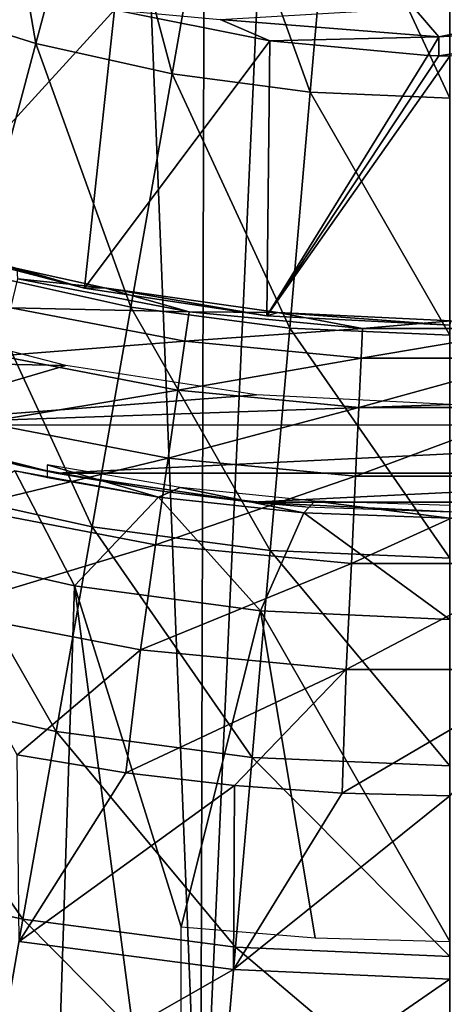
# Model space of a CAD drawing. Header units: millimetres. Extents: x -208 to -25, y 23 to 205.
# Tile 227 of 256: x -120.53 to -116.57, y 90.45 to 99.62. Entities that reach past the tile are written whole.
import ezdxf

# ---------------------------------------------------------------- set-up
doc = ezdxf.new("R2010")
doc.units = ezdxf.units.MM
doc.header["$LTSCALE"] = 65.185185
for name, color, linetype in [('2', 7, 'CONTINUOUS'), ('31', 7, 'CONTINUOUS'), ('32', 7, 'CONTINUOUS'), ('4', 7, 'CONTINUOUS'), ('5', 7, 'CONTINUOUS'), ('521', 7, 'CONTINUOUS'), ('522', 7, 'CONTINUOUS'), ('524', 7, 'CONTINUOUS'), ('525', 7, 'CONTINUOUS'), ('526', 7, 'CONTINUOUS'), ('546', 7, 'CONTINUOUS')]:
    doc.layers.add(name, color=color, linetype=linetype)

msp = doc.modelspace()

# ---------------------------------------------------------------- linework, layer by layer
at = {"layer": '2', "linetype": 'CONTINUOUS'}
for points in [[(-122.2739, 95.9383, -39.76), (-120.5237, 95.4665, -39.76), (-121.9821, 95.847, 4.24), (-122.2739, 95.9383, -39.76)], [(-120.5237, 95.4665, -39.76), (-120.5237, 95.4665, -23.26), (-121.9821, 95.847, 4.24), (-120.5237, 95.4665, -39.76)], [(-121.9821, 95.847, 4.24), (-120.5237, 95.4665, -23.26), (-120.1908, 95.3972, 4.24), (-121.9821, 95.847, 4.24)], [(-120.5237, 95.4665, -23.26), (-119.2018, 95.2271, -23.26), (-120.1908, 95.3972, 4.24), (-120.5237, 95.4665, -23.26)], [(-120.1908, 95.3972, 4.24), (-119.2018, 95.2271, -23.26), (-118.3681, 95.1258, 4.24), (-120.1908, 95.3972, 4.24)], [(-119.2018, 95.2271, -23.26), (-117.8662, 95.083, -23.26), (-118.3681, 95.1258, 4.24), (-119.2018, 95.2271, -23.26)], [(-116.5237, 95.0348, -23.26), (-116.5237, 95.0348, 4.24), (-118.3681, 95.1258, 4.24), (-116.5237, 95.0348, -23.26)], [(-117.8662, 95.083, -23.26), (-116.5237, 95.0348, -23.26), (-118.3681, 95.1258, 4.24), (-117.8662, 95.083, -23.26)]]:
    msp.add_3dface(points, dxfattribs=at)
at = {"layer": '31', "linetype": 'CONTINUOUS'}
for points in [[(-120.2737, 95.3569, -39.4605), (-119.2355, 95.1731, -39.76), (-120.2737, 95.4745, -26.2556), (-120.2737, 95.3569, -39.4605)], [(-120.2737, 95.4745, -26.2556), (-119.2355, 95.1731, -39.76), (-119.0331, 95.2636, -26.2556), (-120.2737, 95.4745, -26.2556)], [(-120.5737, 95.4178, -39.76), (-119.2355, 95.1731, -39.76), (-120.4963, 95.401, -39.7499), (-120.5737, 95.4178, -39.76)], [(-120.4963, 95.401, -39.7499), (-119.2355, 95.1731, -39.76), (-120.4228, 95.3855, -39.7193), (-120.4963, 95.401, -39.7499)], [(-120.4228, 95.3855, -39.7193), (-119.2355, 95.1731, -39.76), (-120.3615, 95.3731, -39.6721), (-120.4228, 95.3855, -39.7193)], [(-120.3615, 95.3731, -39.6721), (-119.2355, 95.1731, -39.76), (-120.3142, 95.3638, -39.6105), (-120.3615, 95.3731, -39.6721)], [(-120.3142, 95.3638, -39.6105), (-119.2355, 95.1731, -39.76), (-120.2837, 95.3582, -39.5371), (-120.3142, 95.3638, -39.6105)], [(-120.2837, 95.3582, -39.5371), (-119.2355, 95.1731, -39.76), (-120.2737, 95.3569, -39.4605), (-120.2837, 95.3582, -39.5371)], [(-119.2355, 95.1731, -39.76), (-117.8831, 95.0258, -39.76), (-119.0331, 95.2636, -26.2556), (-119.2355, 95.1731, -39.76)], [(-119.0331, 95.2636, -26.2556), (-117.8831, 95.0258, -39.76), (-117.7813, 95.1368, -26.2556), (-119.0331, 95.2636, -26.2556)], [(-117.8831, 95.0258, -39.76), (-116.5237, 94.9766, -39.76), (-117.7813, 95.1368, -26.2556), (-117.8831, 95.0258, -39.76)], [(-116.5237, 94.9766, -39.76), (-116.5237, 95.0944, -26.2556), (-117.7813, 95.1368, -26.2556), (-116.5237, 94.9766, -39.76)]]:
    msp.add_3dface(points, dxfattribs=at)
at = {"layer": '32', "linetype": 'CONTINUOUS'}
for points in [[(-120.0199, 94.3468, -148.76), (-121.7334, 94.7348, -148.76), (-120.2585, 86.9599, -148.76), (-120.0199, 94.3468, -148.76)], [(-121.7334, 94.7348, -148.76), (-121.4792, 87.1582, -148.76), (-120.2585, 86.9599, -148.76), (-121.7334, 94.7348, -148.76)], [(-120.0199, 94.3468, -148.76), (-120.2585, 86.9599, -148.76), (-119.0237, 86.8163, -148.76), (-120.0199, 94.3468, -148.76)], [(-118.2855, 94.114, -148.76), (-120.0199, 94.3468, -148.76), (-119.0237, 91.1726, -148.76), (-118.2855, 94.114, -148.76)], [(-120.0199, 94.3468, -148.76), (-119.0237, 86.8163, -148.76), (-119.0237, 91.1726, -148.76), (-120.0199, 94.3468, -148.76)], [(-117.7756, 91.0693, -148.76), (-118.2855, 94.114, -148.76), (-119.0237, 91.1726, -148.76), (-117.7756, 91.0693, -148.76)], [(-116.5237, 94.0348, -148.76), (-118.2855, 94.114, -148.76), (-116.5237, 91.0348, -148.76), (-116.5237, 94.0348, -148.76)], [(-116.5237, 91.0348, -148.76), (-118.2855, 94.114, -148.76), (-117.7756, 91.0693, -148.76), (-116.5237, 91.0348, -148.76)]]:
    msp.add_3dface(points, dxfattribs=at)
at = {"layer": '4', "linetype": 'CONTINUOUS'}
for points in [[(-121.843, 96.8506, 4.24), (-123.7208, 96.4714, 4.24), (-120.1002, 96.3991, 4.24), (-121.843, 96.8506, 4.24)], [(-123.7208, 96.4714, 4.24), (-121.9821, 95.847, 4.24), (-120.1002, 96.3991, 4.24), (-123.7208, 96.4714, 4.24)], [(-120.1002, 96.3991, 4.24), (-121.9821, 95.847, 4.24), (-118.3243, 96.1265, 4.24), (-120.1002, 96.3991, 4.24)], [(-121.9821, 95.847, 4.24), (-116.5237, 96.0348, 4.24), (-118.3243, 96.1265, 4.24), (-121.9821, 95.847, 4.24)], [(-121.9821, 95.847, 4.24), (-111.0782, 95.843, 4.24), (-116.5237, 96.0348, 4.24), (-121.9821, 95.847, 4.24)], [(-111.0782, 95.843, 4.24), (-121.9821, 95.847, 4.24), (-120.1908, 95.3972, 4.24), (-111.0782, 95.843, 4.24)], [(-112.8649, 95.3955, 4.24), (-111.0782, 95.843, 4.24), (-120.1908, 95.3972, 4.24), (-112.8649, 95.3955, 4.24)], [(-112.8649, 95.3955, 4.24), (-120.1908, 95.3972, 4.24), (-118.3681, 95.1258, 4.24), (-112.8649, 95.3955, 4.24)], [(-114.6831, 95.1254, 4.24), (-112.8649, 95.3955, 4.24), (-118.3681, 95.1258, 4.24), (-114.6831, 95.1254, 4.24)], [(-116.5237, 95.0348, 4.24), (-114.6831, 95.1254, 4.24), (-118.3681, 95.1258, 4.24), (-116.5237, 95.0348, 4.24)]]:
    msp.add_3dface(points, dxfattribs=at)
at = {"layer": '5', "linetype": 'CONTINUOUS'}
for points in [[(-120.0199, 94.3468, -148.76), (-120.5737, 95.4178, -39.76), (-121.7334, 94.7348, -148.76), (-120.0199, 94.3468, -148.76)], [(-119.2355, 95.1731, -39.76), (-120.5737, 95.4178, -39.76), (-120.0199, 94.3468, -148.76), (-119.2355, 95.1731, -39.76)], [(-118.2855, 94.114, -148.76), (-119.2355, 95.1731, -39.76), (-120.0199, 94.3468, -148.76), (-118.2855, 94.114, -148.76)], [(-117.8831, 95.0258, -39.76), (-119.2355, 95.1731, -39.76), (-118.2855, 94.114, -148.76), (-117.8831, 95.0258, -39.76)], [(-116.5237, 94.0348, -148.76), (-117.8831, 95.0258, -39.76), (-118.2855, 94.114, -148.76), (-116.5237, 94.0348, -148.76)], [(-116.5237, 94.9766, -39.76), (-117.8831, 95.0258, -39.76), (-116.5237, 94.0348, -148.76), (-116.5237, 94.9766, -39.76)]]:
    msp.add_3dface(points, dxfattribs=at)
at = {"layer": '521', "linetype": 'CONTINUOUS'}
for points in [[(-121.6136, 97.5556, 10.3214), (-119.9267, 97.12, 10.3214), (-121.3573, 97.5188, 11.8717), (-121.6136, 97.5556, 10.3214)], [(-121.3573, 97.5188, 11.8717), (-119.9267, 97.12, 10.3214), (-120.553, 97.3012, 11.8717), (-121.3573, 97.5188, 11.8717)], [(-120.553, 97.3012, 11.8717), (-119.9267, 97.12, 10.3214), (-119.7406, 97.1236, 11.8717), (-120.553, 97.3012, 11.8717)], [(-119.9267, 97.12, 10.3214), (-118.226, 96.8615, 10.3214), (-119.7406, 97.1236, 11.8717), (-119.9267, 97.12, 10.3214)], [(-119.7406, 97.1236, 11.8717), (-118.226, 96.8615, 10.3214), (-118.126, 96.8917, 11.8717), (-119.7406, 97.1236, 11.8717)], [(-118.226, 96.8615, 10.3214), (-116.5237, 96.7761, 10.3214), (-118.126, 96.8917, 11.8717), (-118.226, 96.8615, 10.3214)], [(-118.126, 96.8917, 11.8717), (-116.5237, 96.7761, 10.3214), (-116.5085, 96.8159, 11.8717), (-118.126, 96.8917, 11.8717)]]:
    msp.add_3dface(points, dxfattribs=at)
at = {"layer": '522', "linetype": 'CONTINUOUS'}
for points in [[(-120.379, 99.3966, 73.9409), (-120.826, 101.9643, 75.0872), (-121.6183, 99.7874, 73.9409), (-120.379, 99.3966, 73.9409)], [(-119.7794, 101.6343, 75.0872), (-120.826, 101.9643, 75.0872), (-120.379, 99.3966, 73.9409), (-119.7794, 101.6343, 75.0872)], [(-119.1103, 99.1153, 73.9409), (-119.7794, 101.6343, 75.0872), (-120.379, 99.3966, 73.9409), (-119.1103, 99.1153, 73.9409)], [(-118.708, 101.3968, 75.0872), (-119.7794, 101.6343, 75.0872), (-119.1103, 99.1153, 73.9409), (-118.708, 101.3968, 75.0872)], [(-117.8219, 98.9457, 73.9409), (-118.708, 101.3968, 75.0872), (-119.1103, 99.1153, 73.9409), (-117.8219, 98.9457, 73.9409)], [(-117.62, 101.2535, 75.0872), (-118.708, 101.3968, 75.0872), (-117.8219, 98.9457, 73.9409), (-117.62, 101.2535, 75.0872)], [(-116.5237, 98.889, 73.9409), (-117.62, 101.2535, 75.0872), (-117.8219, 98.9457, 73.9409), (-116.5237, 98.889, 73.9409)], [(-116.5237, 101.2056, 75.0872), (-117.62, 101.2535, 75.0872), (-116.5237, 98.889, 73.9409), (-116.5237, 101.2056, 75.0872)], [(-120.379, 99.3966, 73.9409), (-121.6183, 99.7874, 73.9409), (-120.95, 97.2655, 72.5944), (-120.379, 99.3966, 73.9409)], [(-119.4934, 96.9426, 72.5944), (-120.379, 99.3966, 73.9409), (-120.95, 97.2655, 72.5944), (-119.4934, 96.9426, 72.5944)], [(-119.1103, 99.1153, 73.9409), (-120.379, 99.3966, 73.9409), (-119.4934, 96.9426, 72.5944), (-119.1103, 99.1153, 73.9409)], [(-118.0142, 96.7478, 72.5944), (-119.1103, 99.1153, 73.9409), (-119.4934, 96.9426, 72.5944), (-118.0142, 96.7478, 72.5944)], [(-117.8219, 98.9457, 73.9409), (-119.1103, 99.1153, 73.9409), (-118.0142, 96.7478, 72.5944), (-117.8219, 98.9457, 73.9409)], [(-116.5237, 96.6828, 72.5944), (-117.8219, 98.9457, 73.9409), (-118.0142, 96.7478, 72.5944), (-116.5237, 96.6828, 72.5944)], [(-116.5237, 98.889, 73.9409), (-117.8219, 98.9457, 73.9409), (-116.5237, 96.6828, 72.5944), (-116.5237, 98.889, 73.9409)], [(-119.8544, 94.8955, 71.0583), (-120.95, 97.2655, 72.5944), (-121.488, 95.2576, 71.0583), (-119.8544, 94.8955, 71.0583)], [(-119.4934, 96.9426, 72.5944), (-120.95, 97.2655, 72.5944), (-119.8544, 94.8955, 71.0583), (-119.4934, 96.9426, 72.5944)], [(-118.1954, 94.6771, 71.0583), (-119.4934, 96.9426, 72.5944), (-119.8544, 94.8955, 71.0583), (-118.1954, 94.6771, 71.0583)], [(-118.0142, 96.7478, 72.5944), (-119.4934, 96.9426, 72.5944), (-118.1954, 94.6771, 71.0583), (-118.0142, 96.7478, 72.5944)], [(-116.5237, 94.6041, 71.0583), (-118.0142, 96.7478, 72.5944), (-118.1954, 94.6771, 71.0583), (-116.5237, 94.6041, 71.0583)], [(-116.5237, 96.6828, 72.5944), (-118.0142, 96.7478, 72.5944), (-116.5237, 94.6041, 71.0583), (-116.5237, 96.6828, 72.5944)], [(-120.1904, 92.99, 69.3445), (-121.488, 95.2576, 71.0583), (-121.9888, 93.3887, 69.3445), (-120.1904, 92.99, 69.3445)], [(-119.8544, 94.8955, 71.0583), (-121.488, 95.2576, 71.0583), (-120.1904, 92.99, 69.3445), (-119.8544, 94.8955, 71.0583)], [(-118.364, 92.7496, 69.3445), (-119.8544, 94.8955, 71.0583), (-120.1904, 92.99, 69.3445), (-118.364, 92.7496, 69.3445)], [(-118.1954, 94.6771, 71.0583), (-119.8544, 94.8955, 71.0583), (-118.364, 92.7496, 69.3445), (-118.1954, 94.6771, 71.0583)], [(-116.5237, 92.6692, 69.3445), (-118.1954, 94.6771, 71.0583), (-118.364, 92.7496, 69.3445), (-116.5237, 92.6692, 69.3445)], [(-116.5237, 94.6041, 71.0583), (-118.1954, 94.6771, 71.0583), (-116.5237, 92.6692, 69.3445), (-116.5237, 94.6041, 71.0583)], [(-120.4987, 91.2411, 67.4665), (-121.9888, 93.3887, 69.3445), (-122.4484, 91.6734, 67.4665), (-120.4987, 91.2411, 67.4665)], [(-120.1904, 92.99, 69.3445), (-121.9888, 93.3887, 69.3445), (-120.4987, 91.2411, 67.4665), (-120.1904, 92.99, 69.3445)], [(-118.5188, 90.9805, 67.4665), (-120.1904, 92.99, 69.3445), (-120.4987, 91.2411, 67.4665), (-118.5188, 90.9805, 67.4665)], [(-118.364, 92.7496, 69.3445), (-120.1904, 92.99, 69.3445), (-118.5188, 90.9805, 67.4665), (-118.364, 92.7496, 69.3445)], [(-119.5392, 92.6053, 27.6164), (-120.535, 91.0354, 29.4664), (-120.5526, 92.7745, 27.6164), (-119.5392, 92.6053, 27.6164)], [(-116.5237, 90.8934, 67.4665), (-118.364, 92.7496, 69.3445), (-118.5188, 90.9805, 67.4665), (-116.5237, 90.8934, 67.4665)], [(-116.5237, 92.6692, 69.3445), (-118.364, 92.7496, 69.3445), (-116.5237, 90.8934, 67.4665), (-116.5237, 92.6692, 69.3445)], [(-118.5297, 92.486, 27.6164), (-120.535, 91.0354, 29.4664), (-119.5392, 92.6053, 27.6164), (-118.5297, 92.486, 27.6164)], [(-118.537, 90.7724, 29.4664), (-120.535, 91.0354, 29.4664), (-118.5297, 92.486, 27.6164), (-118.537, 90.7724, 29.4664)], [(-117.5238, 92.4151, 27.6164), (-118.537, 90.7724, 29.4664), (-118.5297, 92.486, 27.6164), (-117.5238, 92.4151, 27.6164)], [(-116.5237, 92.3917, 27.6165), (-118.537, 90.7724, 29.4664), (-117.5238, 92.4151, 27.6164), (-116.5237, 92.3917, 27.6165)], [(-116.5237, 90.6845, 29.4664), (-118.537, 90.7724, 29.4664), (-116.5237, 92.3917, 27.6165), (-116.5237, 90.6845, 29.4664)], [(-120.4987, 91.2411, 67.4665), (-122.4484, 91.6734, 67.4665), (-120.7771, 89.6625, 65.439), (-120.4987, 91.2411, 67.4665)], [(-118.6585, 89.3836, 65.439), (-120.4987, 91.2411, 67.4665), (-120.7771, 89.6625, 65.439), (-118.6585, 89.3836, 65.439)], [(-118.5188, 90.9805, 67.4665), (-120.4987, 91.2411, 67.4665), (-118.6585, 89.3836, 65.439), (-118.5188, 90.9805, 67.4665)], [(-118.537, 90.7724, 29.4664), (-120.8095, 89.4788, 31.5115), (-120.535, 91.0354, 29.4664), (-118.537, 90.7724, 29.4664)], [(-116.5237, 89.2904, 65.439), (-118.5188, 90.9805, 67.4665), (-118.6585, 89.3836, 65.439), (-116.5237, 89.2904, 65.439)], [(-116.5237, 90.8934, 67.4665), (-118.5188, 90.9805, 67.4665), (-116.5237, 89.2904, 65.439), (-116.5237, 90.8934, 67.4665)], [(-118.6748, 89.1978, 31.5115), (-120.8095, 89.4788, 31.5115), (-118.537, 90.7724, 29.4664), (-118.6748, 89.1978, 31.5115)], [(-116.5237, 90.6845, 29.4664), (-118.6748, 89.1978, 31.5115), (-118.537, 90.7724, 29.4664), (-116.5237, 90.6845, 29.4664)], [(-116.5237, 89.1039, 31.5115), (-118.6748, 89.1978, 31.5115), (-116.5237, 90.6845, 29.4664), (-116.5237, 89.1039, 31.5115)]]:
    msp.add_3dface(points, dxfattribs=at)
at = {"layer": '524', "linetype": 'CONTINUOUS'}
for points in [[(-120.553, 97.3012, 11.8717), (-119.7406, 97.1236, 11.8717), (-120.5459, 97.2052, 14.2233), (-120.553, 97.3012, 11.8717)], [(-120.5459, 97.2052, 14.2233), (-118.9516, 96.8979, 14.2233), (-120.611, 96.9365, 16.5747), (-120.5459, 97.2052, 14.2233)], [(-120.5459, 97.2052, 14.2233), (-119.7406, 97.1236, 11.8717), (-118.9516, 96.8979, 14.2233), (-120.5459, 97.2052, 14.2233)], [(-119.7406, 97.1236, 11.8717), (-118.126, 96.8917, 11.8717), (-118.9516, 96.8979, 14.2233), (-119.7406, 97.1236, 11.8717)], [(-120.611, 96.9365, 16.5747), (-118.991, 96.6242, 16.5747), (-120.7194, 96.4898, 18.8973), (-120.611, 96.9365, 16.5747)], [(-120.611, 96.9365, 16.5747), (-118.9516, 96.8979, 14.2233), (-118.991, 96.6242, 16.5747), (-120.611, 96.9365, 16.5747)], [(-118.9516, 96.8979, 14.2233), (-117.3354, 96.7436, 14.2233), (-118.991, 96.6242, 16.5747), (-118.9516, 96.8979, 14.2233)], [(-118.9516, 96.8979, 14.2233), (-118.126, 96.8917, 11.8717), (-117.3354, 96.7436, 14.2233), (-118.9516, 96.8979, 14.2233)], [(-118.126, 96.8917, 11.8717), (-116.5085, 96.8159, 11.8717), (-117.3354, 96.7436, 14.2233), (-118.126, 96.8917, 11.8717)], [(-117.3354, 96.7436, 14.2233), (-116.5085, 96.8159, 11.8717), (-115.7119, 96.7436, 14.2233), (-117.3354, 96.7436, 14.2233)], [(-118.991, 96.6242, 16.5747), (-117.3354, 96.7436, 14.2233), (-117.3486, 96.4674, 16.5747), (-118.991, 96.6242, 16.5747)], [(-117.3354, 96.7436, 14.2233), (-115.7119, 96.7436, 14.2233), (-117.3486, 96.4674, 16.5747), (-117.3354, 96.7436, 14.2233)], [(-117.3486, 96.4674, 16.5747), (-115.7119, 96.7436, 14.2233), (-115.6987, 96.4674, 16.5747), (-117.3486, 96.4674, 16.5747)], [(-118.991, 96.6242, 16.5747), (-119.0564, 96.1692, 18.8973), (-120.7194, 96.4898, 18.8973), (-118.991, 96.6242, 16.5747)], [(-118.991, 96.6242, 16.5747), (-117.3486, 96.4674, 16.5747), (-119.0564, 96.1692, 18.8973), (-118.991, 96.6242, 16.5747)], [(-119.0564, 96.1692, 18.8973), (-120.8703, 95.8678, 21.1767), (-120.7194, 96.4898, 18.8973), (-119.0564, 96.1692, 18.8973)], [(-117.3486, 96.4674, 16.5747), (-117.3705, 96.0083, 18.8973), (-119.0564, 96.1692, 18.8973), (-117.3486, 96.4674, 16.5747)], [(-117.3486, 96.4674, 16.5747), (-115.6987, 96.4674, 16.5747), (-117.3705, 96.0083, 18.8973), (-117.3486, 96.4674, 16.5747)], [(-115.6987, 96.4674, 16.5747), (-115.6769, 96.0083, 18.8973), (-117.3705, 96.0083, 18.8973), (-115.6987, 96.4674, 16.5747)], [(-119.1475, 95.5357, 21.1767), (-120.8703, 95.8678, 21.1767), (-119.0564, 96.1692, 18.8973), (-119.1475, 95.5357, 21.1767)], [(-117.3705, 96.0083, 18.8973), (-119.1475, 95.5357, 21.1767), (-119.0564, 96.1692, 18.8973), (-117.3705, 96.0083, 18.8973)], [(-117.4009, 95.369, 21.1767), (-119.1475, 95.5357, 21.1767), (-117.3705, 96.0083, 18.8973), (-117.4009, 95.369, 21.1767)], [(-115.6464, 95.369, 21.1767), (-117.4009, 95.369, 21.1767), (-115.6769, 96.0083, 18.8973), (-115.6464, 95.369, 21.1767)], [(-115.6769, 96.0083, 18.8973), (-117.4009, 95.369, 21.1767), (-117.3705, 96.0083, 18.8973), (-115.6769, 96.0083, 18.8973)], [(-119.1475, 95.5357, 21.1767), (-121.0628, 95.0743, 23.3991), (-120.8703, 95.8678, 21.1767), (-119.1475, 95.5357, 21.1767)], [(-119.2637, 94.7276, 23.3991), (-121.0628, 95.0743, 23.3991), (-119.1475, 95.5357, 21.1767), (-119.2637, 94.7276, 23.3991)], [(-117.4009, 95.369, 21.1767), (-119.2637, 94.7276, 23.3991), (-119.1475, 95.5357, 21.1767), (-117.4009, 95.369, 21.1767)], [(-117.4398, 94.5534, 23.3991), (-119.2637, 94.7276, 23.3991), (-117.4009, 95.369, 21.1767), (-117.4398, 94.5534, 23.3991)], [(-115.6076, 94.5534, 23.3991), (-117.4398, 94.5534, 23.3991), (-115.6464, 95.369, 21.1767), (-115.6076, 94.5534, 23.3991)], [(-115.6464, 95.369, 21.1767), (-117.4398, 94.5534, 23.3991), (-117.4009, 95.369, 21.1767), (-115.6464, 95.369, 21.1767)], [(-119.2637, 94.7276, 23.3991), (-121.2957, 94.1143, 25.5508), (-121.0628, 95.0743, 23.3991), (-119.2637, 94.7276, 23.3991)], [(-119.4043, 93.7497, 25.5508), (-121.2957, 94.1143, 25.5508), (-119.2637, 94.7276, 23.3991), (-119.4043, 93.7497, 25.5508)], [(-117.4398, 94.5534, 23.3991), (-119.4043, 93.7497, 25.5508), (-119.2637, 94.7276, 23.3991), (-117.4398, 94.5534, 23.3991)], [(-117.4868, 93.5667, 25.5508), (-119.4043, 93.7497, 25.5508), (-117.4398, 94.5534, 23.3991), (-117.4868, 93.5667, 25.5508)], [(-115.5606, 93.5667, 25.5508), (-117.4868, 93.5667, 25.5508), (-115.6076, 94.5534, 23.3991), (-115.5606, 93.5667, 25.5508)], [(-115.6076, 94.5534, 23.3991), (-117.4868, 93.5667, 25.5508), (-117.4398, 94.5534, 23.3991), (-115.6076, 94.5534, 23.3991)], [(-119.4043, 93.7497, 25.5508), (-120.5526, 92.7745, 27.6164), (-121.2957, 94.1143, 25.5508), (-119.4043, 93.7497, 25.5508)], [(-119.5392, 92.6053, 27.6164), (-120.5526, 92.7745, 27.6164), (-119.4043, 93.7497, 25.5508), (-119.5392, 92.6053, 27.6164)], [(-117.4868, 93.5667, 25.5508), (-119.5392, 92.6053, 27.6164), (-119.4043, 93.7497, 25.5508), (-117.4868, 93.5667, 25.5508)], [(-118.5297, 92.486, 27.6164), (-119.5392, 92.6053, 27.6164), (-117.4868, 93.5667, 25.5508), (-118.5297, 92.486, 27.6164)], [(-117.5238, 92.4151, 27.6164), (-118.5297, 92.486, 27.6164), (-117.4868, 93.5667, 25.5508), (-117.5238, 92.4151, 27.6164)], [(-116.5237, 92.3917, 27.6165), (-117.5238, 92.4151, 27.6164), (-115.5606, 93.5667, 25.5508), (-116.5237, 92.3917, 27.6165)], [(-115.5606, 93.5667, 25.5508), (-117.5238, 92.4151, 27.6164), (-117.4868, 93.5667, 25.5508), (-115.5606, 93.5667, 25.5508)]]:
    msp.add_3dface(points, dxfattribs=at)
at = {"layer": '525', "linetype": 'CONTINUOUS'}
for points in [[(-119.6462, 99.7104, 5.1865), (-121.6136, 97.5556, 10.3214), (-121.052, 100.1429, 5.102), (-119.6462, 99.7104, 5.1865)], [(-119.9267, 97.12, 10.3214), (-121.6136, 97.5556, 10.3214), (-119.6462, 99.7104, 5.1865), (-119.9267, 97.12, 10.3214)], [(-118.1993, 99.4236, 5.2698), (-119.9267, 97.12, 10.3214), (-119.6462, 99.7104, 5.1865), (-118.1993, 99.4236, 5.2698)], [(-118.226, 96.8615, 10.3214), (-119.9267, 97.12, 10.3214), (-118.1993, 99.4236, 5.2698), (-118.226, 96.8615, 10.3214)], [(-116.7264, 99.2863, 5.3517), (-118.226, 96.8615, 10.3214), (-118.1993, 99.4236, 5.2698), (-116.7264, 99.2863, 5.3517)], [(-116.6251, 99.2824, 5.3572), (-118.226, 96.8615, 10.3214), (-116.7264, 99.2863, 5.3517), (-116.6251, 99.2824, 5.3572)], [(-116.5237, 99.2793, 5.3628), (-118.226, 96.8615, 10.3214), (-116.6251, 99.2824, 5.3572), (-116.5237, 99.2793, 5.3628)], [(-116.5237, 96.7761, 10.3214), (-118.226, 96.8615, 10.3214), (-116.5237, 99.2793, 5.3628), (-116.5237, 96.7761, 10.3214)]]:
    msp.add_3dface(points, dxfattribs=at)
at = {"layer": '526', "linetype": 'CONTINUOUS'}
for points in [[(-114.8392, 99.8238, 5.393), (-116.624, 99.4605, 5.3469), (-116.8547, 99.7266, 5.2787), (-114.8392, 99.8238, 5.393)], [(-114.5836, 99.5919, 5.4606), (-116.624, 99.4605, 5.3469), (-114.8392, 99.8238, 5.393), (-114.5836, 99.5919, 5.4606)], [(-118.1993, 99.4236, 5.2698), (-119.6462, 99.7104, 5.1865), (-118.6625, 99.6205, 5.2332), (-118.1993, 99.4236, 5.2698)], [(-116.624, 99.4605, 5.3469), (-118.6625, 99.6205, 5.2332), (-116.8547, 99.7266, 5.2787), (-116.624, 99.4605, 5.3469)], [(-118.1993, 99.4236, 5.2698), (-118.6625, 99.6205, 5.2332), (-116.624, 99.4605, 5.3469), (-118.1993, 99.4236, 5.2698)], [(-116.5237, 99.2793, 5.3628), (-116.6251, 99.2824, 5.3572), (-114.5836, 99.5919, 5.4606), (-116.5237, 99.2793, 5.3628)], [(-116.6251, 99.2824, 5.3572), (-116.624, 99.4605, 5.3469), (-114.5836, 99.5919, 5.4606), (-116.6251, 99.2824, 5.3572)], [(-116.7264, 99.2863, 5.3517), (-118.1993, 99.4236, 5.2698), (-116.624, 99.4605, 5.3469), (-116.7264, 99.2863, 5.3517)], [(-116.6251, 99.2824, 5.3572), (-116.7264, 99.2863, 5.3517), (-116.624, 99.4605, 5.3469), (-116.6251, 99.2824, 5.3572)]]:
    msp.add_3dface(points, dxfattribs=at)
at = {"layer": '546', "linetype": 'CONTINUOUS'}
for points in [[(-118.7058, 139.4422, -167.76), (-116.5237, 139.5348, -167.76), (-118.845, 88.1397, -167.76), (-118.7058, 139.4422, -167.76)], [(-118.845, 88.1397, -167.76), (-116.5237, 139.5348, -167.76), (-116.5237, 88.0348, -167.76), (-118.845, 88.1397, -167.76)], [(-120.8683, 139.1656, -167.76), (-118.7058, 139.4422, -167.76), (-118.845, 88.1397, -167.76), (-120.8683, 139.1656, -167.76)], [(-121.1419, 88.4526, -167.76), (-120.8683, 139.1656, -167.76), (-118.845, 88.1397, -167.76), (-121.1419, 88.4526, -167.76)]]:
    msp.add_3dface(points, dxfattribs=at)

doc.saveas('drawing.dxf')
